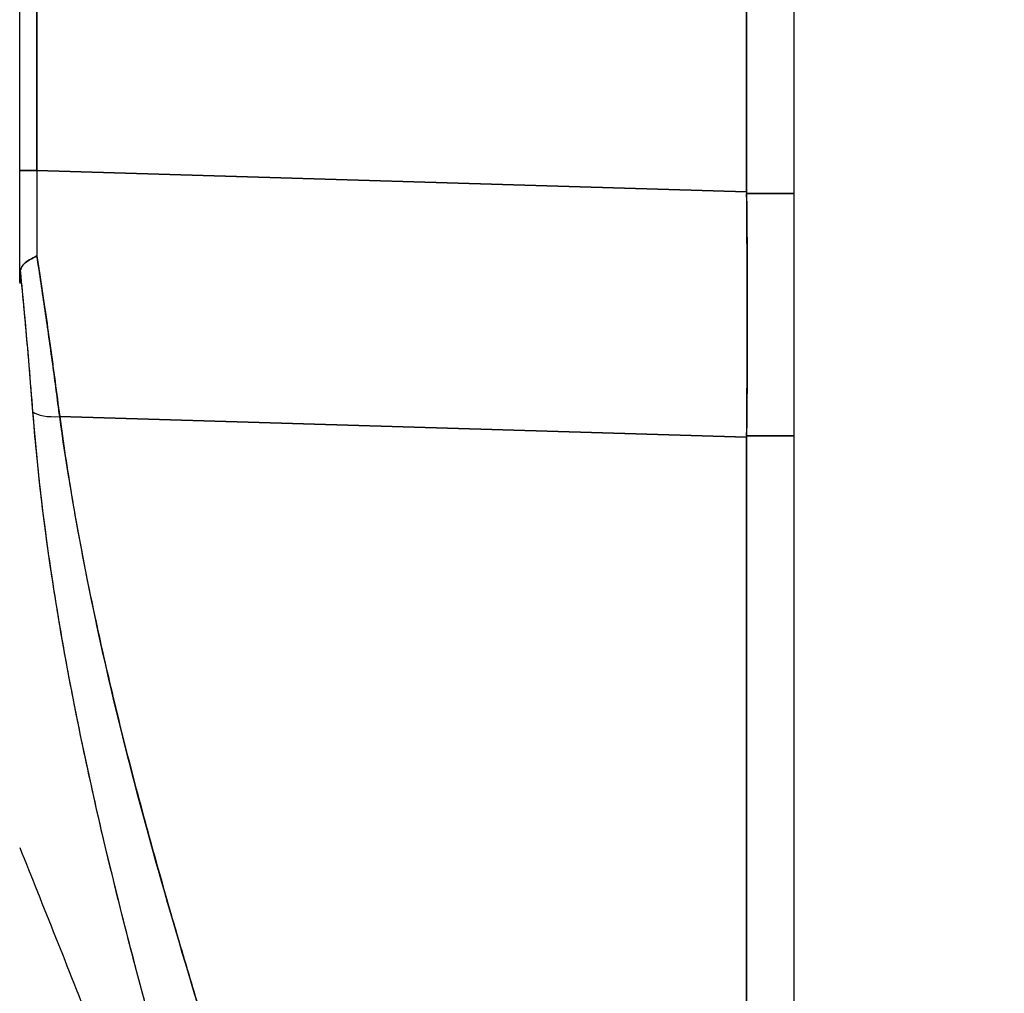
# Model space of a CAD drawing. Extents: x 785 to 1232, y 18 to 306.
# Tile 181 of 232: x 988.753 to 989.679, y 190.375 to 191.291. Entities that reach past the tile are written whole.
import ezdxf

# ---------------------------------------------------------------- set-up
doc = ezdxf.new("R2010")
doc.units = 0
doc.header["$LTSCALE"] = 4
doc.header["$MEASUREMENT"] = 0
doc.layers.get('0').update_dxf_attribs({"linetype": 'CONTINUOUS'})
doc.layers.get('DEFPOINTS').update_dxf_attribs({"linetype": 'CONTINUOUS'})
doc.styles.add('ROMANS', font='romans.shx')
doc.dimstyles.new('Default (ANSI)', dxfattribs={"dimscale": 20, "dimtxt": 0.07, "dimasz": 0.07, "dimexe": 0.125, "dimexo": 0.0625, "dimgap": 0.031496, "dimtad": 0, "dimtih": 1, "dimtoh": 1, "dimrnd": 1e-08, "dimzin": 0, "dimdsep": 46, "dimtxsty": 'ROMANS', "dimblk": 'Filled-1', "dimcen": 0.09, "dimdle": 0.393701, "dimclrd": 256, "dimclre": 256, "dimclrt": 256, "dimadec": 0, "dimazin": 0, "dimtfac": 0.928571, "dimtofl": 0, "dimtmove": 0, "dimatfit": 3, "dimfxl": 1, "dimtolj": 1, "dimtzin": 0, "dimlwd": -1, "dimlwe": -1, "dimarcsym": 0})

# ---------------------------------------------------------------- blocks, each defined once
blk = doc.blocks.new('Filled-1')
at = {"color": 0}
for p, q in [((0, 0), (-1, 0.17857)), ((-1, 0.17857), (-1, -0.17857)), ((-1, 0), (0, 0)), ((-1, -0.17857), (0, 0))]:
    blk.add_line(p, q, dxfattribs=at)
at = {"color": 0, "flags": 128}
blk.add_lwpolyline([(-1, -0.17857), (0, 0), (-1, 0.17857), (-1, -0.17857)], dxfattribs=at)
at = {"color": 0}
blk.add_solid([(-1, -0.17857), (0, 0), (-1, 0.17857), (-1, -0.17857)], dxfattribs=at)
blk = doc.blocks.new('*D30')
at = {"transparency": 16777216}
for p, q in [((988.42903, 232.09004), (976.30338, 232.09004)), ((978.80338, 230.69004), (978.80338, 197.63142)), ((978.80338, 152.11504), (978.80338, 185.17365)), ((988.42903, 150.71504), (976.30338, 150.71504))]:
    blk.add_line(p, q, dxfattribs=at)
at = {"layer": 'DEFPOINTS', "color": 0, "transparency": 16777216}
for p in [(978.80338, 232.09004), (989.67903, 232.09004), (989.67903, 150.71504)]:
    blk.add_point(p, dxfattribs=at)
at = {"transparency": 16777216, "xscale": 1.400000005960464, "yscale": 1.400000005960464, "zscale": 1.400000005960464}
for p, rotation in [((978.80338, 232.09004), 90), ((978.80338, 150.71504), 270)]:
    blk.add_blockref('Filled-1', p, dxfattribs=dict(at, rotation=rotation))
at = {"transparency": 16777216, "insert": (978.80338, 191.40254), "char_height": 1.4, "attachment_point": 5, "style": 'ROMANS'}
blk.add_mtext('\\A1;\\fTahoma|b0|i0;\\H1.8200;81.38\\P\\fTahoma|b0|i0;\\H1.8200;DOOR\\P\\fTahoma|b0|i0;\\H1.8200;HEIGHT\\P\\fTahoma|b0|i0;\\H1.8200;(2 PL.)', dxfattribs=at)

msp = doc.modelspace()

# ---------------------------------------------------------------- linework, layer by layer
for p, q in [((989.48128, 150.91279), (989.48128, 231.89229)), ((989.43663, 191.12878), (989.43663, 192.19283)), ((989.43663, 192.19283), (989.43663, 191.12878)), ((988.75294, 191.14878), (988.75294, 192.07515)), ((988.7692, 192.07515), (988.7692, 191.14878)), ((988.7692, 191.14878), (988.7692, 192.07515)), ((988.7692, 191.14878), (988.75294, 191.14878)), ((988.75294, 191.14878), (988.7692, 191.14878)), ((988.7692, 191.14878), (989.43663, 191.12878)), ((989.43663, 191.12878), (988.7692, 191.14878)), ((989.43663, 191.12878), (989.43664, 191.12744)), ((989.48128, 191.12744), (989.43664, 191.12744)), ((989.43664, 191.12744), (989.48128, 191.12744)), ((988.79054, 190.91759), (989.43663, 190.89823)), ((989.43663, 190.89823), (988.79054, 190.91759)), ((988.79231, 190.90523), (988.79231, 190.90471)), ((988.79231, 190.90471), (988.79231, 190.90523)), ((989.29624, 190.90244), (989.29624, 190.90244)), ((989.43664, 190.89949), (989.43663, 190.89823)), ((989.43663, 189.49384), (989.43663, 190.89823)), ((989.43663, 190.89823), (989.43663, 189.49384)), ((989.43664, 190.89949), (989.48128, 190.89949)), ((989.48128, 190.89949), (989.43664, 190.89949)), ((988.81761, 190.583), (988.81761, 190.583)), ((988.82185, 190.5638), (988.82185, 190.5638)), ((988.82185, 190.5638), (988.82185, 190.5638))]:
    msp.add_line(p, q)
for centre, major_axis, ratio, start_param, end_param in [((988.75294, 191.20648), (0, 0.70583), 0.00001, 4.479839, 4.63055), ((988.77253, 191.14887), (0.00056, 0.69858), 0.004765, 1.570927, 1.685765), ((988.77252, 191.14887), (-0.00056, -0.69857), 0.00475, 4.712519, 4.827357), ((989.39326, 191.12695), (-0.00739, 0.68846), 0.063001, 4.375, 4.712427), ((988.79603, 190.93061), (-0.03298, -0.00496), 0.370622, 0.328942, 1.348304), ((988.79603, 190.93061), (-0.03298, -0.00496), 0.370621, 0.328943, 1.348304), ((988.80018, 190.63482), (-0.01181, 0), 0.608665, 2.277454, 2.277539), ((988.80018, 190.63482), (0.01181, 0), 0.608667, 5.419054, 5.419138), ((988.80715, 190.61506), (-0.0092, -0.00741), 0.042267, 1.894691, 1.894805), ((988.80715, 190.61506), (0.0092, 0.00741), 0.042195, 5.036295, 5.036409)]:
    msp.add_ellipse(centre, major_axis=major_axis, ratio=ratio, start_param=start_param, end_param=end_param)
for points, knots in [([(989.43663, 191.12878), (989.43663, 191.12863), (989.43663, 191.12848), (989.43663, 191.12833), (989.43663, 191.12818), (989.43663, 191.12804), (989.43663, 191.12789), (989.43663, 191.12774), (989.43663, 191.12759), (989.43664, 191.12744)], [0, 0, 0, 0, 0.333333, 0.333333, 0.333333, 0.666667, 0.666667, 0.666667, 1, 1, 1, 1]), ([(989.43664, 191.12744), (989.43692, 191.10161), (989.4371, 191.07579), (989.43719, 191.05015), (989.43728, 191.0245), (989.43728, 190.99902), (989.43719, 190.97387), (989.4371, 190.94871), (989.43692, 190.92387), (989.43664, 190.89949)], [0, 0, 0, 0, 0.333333, 0.333333, 0.333333, 0.666667, 0.666667, 0.666667, 1, 1, 1, 1]), ([(988.75368, 191.05531), (988.75433, 191.05737), (988.75539, 191.05924), (988.75685, 191.06083), (988.75831, 191.06242), (988.76016, 191.06374), (988.76227, 191.06504), (988.76438, 191.06634), (988.76676, 191.06761), (988.76916, 191.06873)], [0, 0, 0, 0, 0.333333, 0.333333, 0.333333, 0.666667, 0.666667, 0.666667, 1, 1, 1, 1]), ([(988.76916, 191.06873), (988.76678, 191.06758), (988.76437, 191.06632), (988.76226, 191.06503), (988.76014, 191.06374), (988.7583, 191.06241), (988.75684, 191.06082), (988.75618, 191.0601), (988.7556, 191.05933), (988.7551, 191.05851), (988.7545, 191.05751), (988.75402, 191.05644), (988.75368, 191.05531)], [0, 0, 0, 0, 0.333333, 0.333333, 0.333333, 0.666667, 0.666667, 0.666667, 0.817044, 0.817044, 0.817044, 1, 1, 1, 1]), ([(988.76916, 191.06873), (988.76997, 191.06348), (988.77077, 191.05824), (988.77157, 191.053), (988.77332, 191.04146), (988.77502, 191.02996), (988.77669, 191.01853), (988.77674, 191.01817), (988.77679, 191.01782), (988.77684, 191.01746), (988.77846, 191.00639), (988.78003, 190.99537), (988.78156, 190.98442), (988.78237, 190.97859), (988.78318, 190.97279), (988.78397, 190.967), (988.78471, 190.96157), (988.78545, 190.95615), (988.78617, 190.95075), (988.78767, 190.9396), (988.78913, 190.92855), (988.79054, 190.91759)], [0, 0, 0, 0, 0.10182, 0.10182, 0.10182, 0.326366, 0.326366, 0.326366, 0.333333, 0.333333, 0.333333, 0.550921, 0.550921, 0.550921, 0.666667, 0.666667, 0.666667, 0.775448, 0.775448, 0.775448, 1, 1, 1, 1]), ([(988.79054, 190.91759), (988.78845, 190.93385), (988.78625, 190.95033), (988.78397, 190.967), (988.78169, 190.98366), (988.77931, 191.0005), (988.77684, 191.01747), (988.77438, 191.03444), (988.77181, 191.05154), (988.76916, 191.06873)], [0, 0, 0, 0, 0.333333, 0.333333, 0.333333, 0.666667, 0.666667, 0.666667, 1, 1, 1, 1]), ([(988.75368, 191.05531), (988.75346, 191.05427), (988.75329, 191.05312), (988.75318, 191.05181), (988.75307, 191.05051), (988.75303, 191.04905), (988.75299, 191.04753), (988.75296, 191.04601), (988.75293, 191.04444), (988.75294, 191.04278)], [0, 0, 0, 0, 0.333333, 0.333333, 0.333333, 0.666667, 0.666667, 0.666667, 1, 1, 1, 1]), ([(988.75368, 191.05531), (988.75344, 191.05427), (988.75329, 191.05312), (988.75318, 191.05181), (988.75308, 191.05051), (988.75303, 191.04905), (988.75299, 191.04753), (988.75295, 191.04601), (988.75294, 191.04444), (988.75294, 191.04278)], [0, 0, 0, 0, 0.333333, 0.333333, 0.333333, 0.666667, 0.666667, 0.666667, 1, 1, 1, 1]), ([(988.76541, 190.92196), (988.7643, 190.93622), (988.76312, 190.9507), (988.76188, 190.96536), (988.76064, 190.98002), (988.75934, 190.99486), (988.75797, 191.00986), (988.7566, 191.02486), (988.75517, 191.04003), (988.75368, 191.05531)], [0, 0, 0, 0, 0.333333, 0.333333, 0.333333, 0.666667, 0.666667, 0.666667, 1, 1, 1, 1]), ([(988.76541, 190.92196), (988.76459, 190.93245), (988.76374, 190.94304), (988.76286, 190.95372), (988.76197, 190.96444), (988.76104, 190.97525), (988.76009, 190.98614), (988.75913, 190.99708), (988.75814, 191.00809), (988.75711, 191.01916), (988.75608, 191.03029), (988.75502, 191.04149), (988.75393, 191.05273), (988.75384, 191.05359), (988.75376, 191.05445), (988.75368, 191.05531)], [0, 0, 0, 0, 0.243497, 0.243497, 0.243497, 0.488085, 0.488085, 0.488085, 0.733901, 0.733901, 0.733901, 0.981098, 0.981098, 0.981098, 1, 1, 1, 1]), ([(989.08071, 189.67183), (989.05811, 189.74392), (989.03673, 189.81177), (989.01686, 189.8753), (988.99699, 189.93882), (988.97863, 189.99801), (988.96165, 190.05363), (988.94468, 190.10925), (988.92908, 190.16129), (988.9147, 190.21056), (988.90032, 190.25984), (988.88717, 190.30634), (988.87508, 190.35075), (988.863, 190.39516), (988.852, 190.43747), (988.84197, 190.47823), (988.83194, 190.519), (988.82288, 190.55821), (988.81473, 190.59634), (988.80658, 190.63447), (988.79934, 190.67153), (988.79297, 190.70793), (988.7866, 190.74434), (988.7811, 190.7801), (988.7765, 190.81562), (988.7719, 190.85115), (988.7682, 190.88644), (988.76541, 190.92196)], [0, 0, 0, 0, 0.111111, 0.111111, 0.111111, 0.222222, 0.222222, 0.222222, 0.333333, 0.333333, 0.333333, 0.444444, 0.444444, 0.444444, 0.555556, 0.555556, 0.555556, 0.666667, 0.666667, 0.666667, 0.777778, 0.777778, 0.777778, 0.888889, 0.888889, 0.888889, 1, 1, 1, 1]), ([(989.08071, 189.67183), (989.07308, 189.69616), (989.0655, 189.72027), (989.058, 189.74415), (989.05075, 189.76723), (989.04356, 189.7901), (989.03646, 189.81276), (989.02956, 189.83475), (989.02273, 189.85655), (989.01597, 189.87815), (989.00941, 189.89914), (989.00292, 189.91996), (988.99651, 189.94059), (988.99026, 189.96067), (988.9841, 189.98059), (988.97801, 190.00033), (988.97431, 190.01232), (988.97065, 190.02425), (988.96701, 190.03611), (988.96481, 190.0433), (988.96262, 190.05047), (988.96044, 190.05761), (988.95479, 190.07611), (988.94923, 190.09445), (988.94375, 190.11265), (988.93839, 190.13045), (988.93311, 190.14811), (988.92792, 190.16562), (988.92283, 190.1828), (988.91782, 190.19983), (988.9129, 190.21673), (988.90807, 190.23333), (988.90333, 190.24979), (988.89867, 190.26612), (988.89409, 190.2822), (988.8896, 190.29815), (988.8852, 190.31397), (988.88086, 190.32957), (988.87662, 190.34505), (988.87247, 190.3604), (988.87207, 190.36188), (988.87167, 190.36336), (988.87127, 190.36484), (988.86758, 190.37851), (988.86397, 190.39208), (988.86045, 190.40555), (988.85657, 190.42034), (988.8528, 190.435), (988.84912, 190.44955), (988.84548, 190.46399), (988.84193, 190.4783), (988.83848, 190.49251), (988.83506, 190.50663), (988.83173, 190.52064), (988.82851, 190.53454), (988.8253, 190.54838), (988.8222, 190.56211), (988.8192, 190.57574), (988.81621, 190.58933), (988.81333, 190.60282), (988.81055, 190.6162), (988.80778, 190.62957), (988.80511, 190.64284), (988.80256, 190.65601), (988.80231, 190.65726), (988.80207, 190.65851), (988.80183, 190.65976), (988.79954, 190.67168), (988.79733, 190.6835), (988.79522, 190.69524), (988.79288, 190.70826), (988.79065, 190.72117), (988.78854, 190.73397), (988.78642, 190.74684), (988.78442, 190.7596), (988.78253, 190.77225), (988.78064, 190.785), (988.77886, 190.79764), (988.7772, 190.81015), (988.77553, 190.8228), (988.77399, 190.83532), (988.77257, 190.84771), (988.77113, 190.86026), (988.76982, 190.87268), (988.76863, 190.88497), (988.76743, 190.89744), (988.76636, 190.90977), (988.76541, 190.92196)], [0, 0, 0, 0, 0.047674, 0.047674, 0.047674, 0.093754, 0.093754, 0.093754, 0.138483, 0.138483, 0.138483, 0.181962, 0.181962, 0.181962, 0.224293, 0.224293, 0.224293, 0.25, 0.25, 0.25, 0.265575, 0.265575, 0.265575, 0.305906, 0.305906, 0.305906, 0.345378, 0.345378, 0.345378, 0.384081, 0.384081, 0.384081, 0.422102, 0.422102, 0.422102, 0.459526, 0.459526, 0.459526, 0.496435, 0.496435, 0.496435, 0.5, 0.5, 0.5, 0.53291, 0.53291, 0.53291, 0.569025, 0.569025, 0.569025, 0.604849, 0.604849, 0.604849, 0.640453, 0.640453, 0.640453, 0.675905, 0.675905, 0.675905, 0.711275, 0.711275, 0.711275, 0.746632, 0.746632, 0.746632, 0.75, 0.75, 0.75, 0.782043, 0.782043, 0.782043, 0.817582, 0.817582, 0.817582, 0.853329, 0.853329, 0.853329, 0.889364, 0.889364, 0.889364, 0.925766, 0.925766, 0.925766, 0.962618, 0.962618, 0.962618, 1, 1, 1, 1]), ([(989.14149, 189.67125), (989.1013, 189.79592), (989.06326, 189.91534), (989.02665, 190.0293), (988.99005, 190.14325), (988.95488, 190.25175), (988.92329, 190.35543), (988.8917, 190.4591), (988.86368, 190.55796), (988.84132, 190.65169), (988.81896, 190.74541), (988.80227, 190.83402), (988.79054, 190.91759)], [0, 0, 0, 0, 0.25, 0.25, 0.25, 0.5, 0.5, 0.5, 0.75, 0.75, 0.75, 1, 1, 1, 1]), ([(988.79054, 190.91759), (988.79219, 190.90529), (988.79395, 190.89299), (988.79581, 190.88071), (988.79768, 190.86833), (988.79965, 190.85597), (988.80173, 190.84361), (988.80382, 190.83115), (988.80602, 190.8187), (988.8083, 190.80627), (988.81061, 190.7937), (988.81302, 190.78115), (988.81552, 190.76861), (988.81805, 190.75593), (988.82066, 190.74326), (988.82337, 190.73061), (988.82611, 190.71778), (988.82894, 190.70497), (988.83184, 190.69217), (988.8348, 190.67919), (988.83783, 190.66621), (988.84094, 190.65324), (988.8441, 190.64007), (988.84734, 190.6269), (988.85065, 190.61375), (988.85403, 190.60035), (988.85747, 190.58697), (988.86098, 190.57359), (988.86457, 190.55995), (988.86822, 190.54632), (988.87193, 190.53269), (988.87573, 190.51877), (988.87958, 190.50486), (988.8835, 190.49095), (988.88751, 190.47672), (988.89158, 190.46249), (988.8957, 190.44827), (988.89992, 190.43368), (988.90421, 190.4191), (988.90853, 190.40452), (988.91298, 190.38954), (988.91748, 190.37457), (988.92202, 190.3596), (988.92669, 190.34419), (988.93141, 190.32878), (988.93617, 190.31338), (988.93845, 190.306), (988.94073, 190.29863), (988.94302, 190.29127), (988.94567, 190.28275), (988.94833, 190.27423), (988.951, 190.26571), (988.95615, 190.24929), (988.96133, 190.23287), (988.96653, 190.21646), (988.97192, 190.19946), (988.97734, 190.18247), (988.98278, 190.16548), (988.98842, 190.14784), (988.99408, 190.13021), (988.99976, 190.11258), (989.00566, 190.09425), (989.01158, 190.07592), (989.01751, 190.05759), (989.02368, 190.0385), (989.02986, 190.01941), (989.03604, 190.00032), (989.04249, 189.98039), (989.04895, 189.96047), (989.05539, 189.94054), (989.06213, 189.91971), (989.06886, 189.89887), (989.07558, 189.87803), (989.08261, 189.8562), (989.08963, 189.83437), (989.09663, 189.81253), (989.10397, 189.78962), (989.11129, 189.7667), (989.11857, 189.74376), (989.12624, 189.7196), (989.13388, 189.69543), (989.14149, 189.67125)], [0, 0, 0, 0, 0.029086, 0.029086, 0.029086, 0.058387, 0.058387, 0.058387, 0.087935, 0.087935, 0.087935, 0.117777, 0.117777, 0.117777, 0.147957, 0.147957, 0.147957, 0.178529, 0.178529, 0.178529, 0.20955, 0.20955, 0.20955, 0.24108, 0.24108, 0.24108, 0.273185, 0.273185, 0.273185, 0.305936, 0.305936, 0.305936, 0.339407, 0.339407, 0.339407, 0.37368, 0.37368, 0.37368, 0.408841, 0.408841, 0.408841, 0.44498, 0.44498, 0.44498, 0.482193, 0.482193, 0.482193, 0.5, 0.5, 0.5, 0.520588, 0.520588, 0.520588, 0.560289, 0.560289, 0.560289, 0.60142, 0.60142, 0.60142, 0.644109, 0.644109, 0.644109, 0.688496, 0.688496, 0.688496, 0.734731, 0.734731, 0.734731, 0.782977, 0.782977, 0.782977, 0.833414, 0.833414, 0.833414, 0.886232, 0.886232, 0.886232, 0.941632, 0.941632, 0.941632, 1, 1, 1, 1]), ([(989.43664, 190.89949), (989.43663, 190.89935), (989.43663, 190.89921), (989.43663, 190.89907), (989.43663, 190.89893), (989.43663, 190.89879), (989.43663, 190.89865), (989.43663, 190.89851), (989.43663, 190.89837), (989.43663, 190.89823)], [0, 0, 0, 0, 0.333333, 0.333333, 0.333333, 0.666667, 0.666667, 0.666667, 1, 1, 1, 1]), ([(988.75294, 190.51227), (988.77511, 190.45735), (988.79793, 190.40008), (988.82131, 190.34054), (988.84469, 190.28099), (988.86862, 190.21916), (988.89306, 190.15485), (988.9175, 190.09055), (988.94244, 190.02377), (988.96777, 189.95456)], [0, 0, 0, 0, 0.333333, 0.333333, 0.333333, 0.666667, 0.666667, 0.666667, 1, 1, 1, 1])]:
    msp.add_open_spline(points, degree=3, knots=knots)
for points in [[(988.80637, 190.63668), (988.80637, 190.63668), (988.80637, 190.63668), (988.80637, 190.63668)], [(988.80637, 190.63668), (988.80637, 190.63668), (988.80637, 190.63668), (988.80637, 190.63668)], [(988.80709, 190.63309), (988.8071, 190.63309), (988.8071, 190.63309), (988.8071, 190.63309)], [(988.8071, 190.63309), (988.8071, 190.63308), (988.8071, 190.63308), (988.8071, 190.63308)], [(988.8071, 190.63308), (988.8071, 190.63308), (988.8071, 190.63308), (988.8071, 190.63308)], [(988.81149, 190.61171), (988.81149, 190.61171), (988.81149, 190.61171), (988.81148, 190.61171)], [(988.81148, 190.61171), (988.81149, 190.61171), (988.81149, 190.61171), (988.81149, 190.61171)], [(988.75294, 190.51215), (988.75294, 190.51215), (988.75295, 190.51215), (988.75298, 190.51216)]]:
    msp.add_open_spline(points, degree=3)

# ---------------------------------------------------------------- dimensions: what is measured, and where the dimension line sits
dim = msp.add_linear_dim(base=(978.8033819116, 232.0900379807), p1=(989.6790343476, 150.7150379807), p2=(989.6790343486, 232.0900379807), angle=270, text='\\fTahoma|b0|i0;\\H1.8200;<>\\P\\fTahoma|b0|i0;\\H1.8200;DOOR\\P\\fTahoma|b0|i0;\\H1.8200;HEIGHT\\P\\fTahoma|b0|i0;\\H1.8200;(2 PL.)', dimstyle='Default (ANSI)', override={"dimgap": 0.031496, "dimdec": 2, "dimtol": 0, "dimlim": 0, "dimtp": 0, "dimtm": 0, "dimtdec": 2, "dimatfit": 1})
dim.commit()
dim.dimension.update_dxf_attribs({"geometry": '*D30', "text_midpoint": (978.8033819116, 191.4025379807), "dimtype": 160})

doc.saveas('drawing.dxf')
